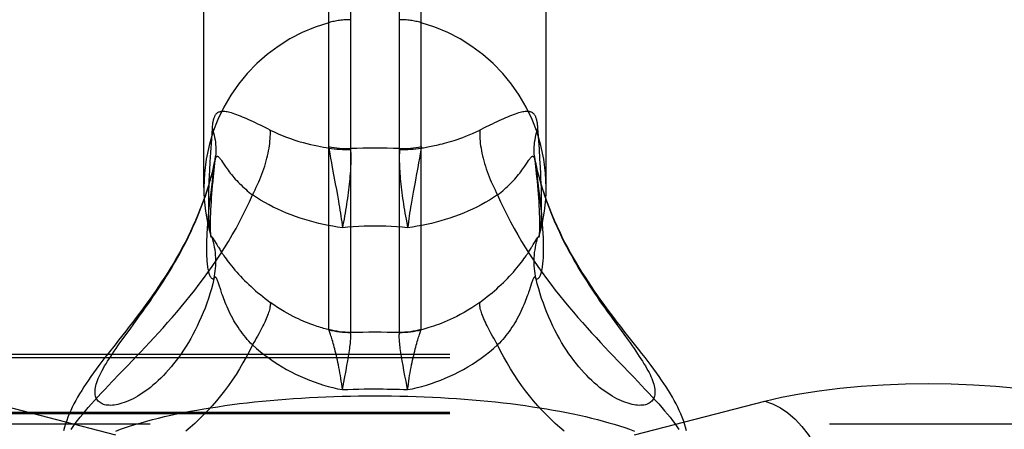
# Model space of a CAD drawing. Header units: inches. Extents: x 0 to 221, y 0 to 143.
# Tile 166 of 256: x 38.416 to 40.176, y 108.017 to 108.75. Entities that reach past the tile are written whole.
import ezdxf

# ---------------------------------------------------------------- set-up
doc = ezdxf.new("R2010")
doc.units = ezdxf.units.IN
doc.header["$LTSCALE"] = 12.142857
doc.header["$MEASUREMENT"] = 0
doc.linetypes.add('HIDDEN', pattern=[0.2, 0.1, -0.1])
doc.layers.get('0').update_dxf_attribs({"linetype": 'CONTINUOUS'})
doc.layers.add('DEFAULT_2', color=8, linetype='HIDDEN')

msp = doc.modelspace()

# ---------------------------------------------------------------- linework, layer by layer
at = {"color": 7, "linetype": 'Continuous'}
for p, q in [((38.9688, 108.1961), (38.9688, 110.7196)), ((39.0075, 110.7249), (39.0075, 108.191)), ((39.0949, 108.191), (39.0949, 110.7249)), ((39.1337, 108.1961), (39.1337, 110.7196)), ((38.7452, 108.45), (38.7452, 110.4249)), ((39.3572, 108.45), (39.3572, 110.4249)), ((38.7635, 108.3558), (38.7644, 108.3543)), ((39.3341, 108.3476), (39.3385, 108.3551)), ((38.7683, 108.3476), (38.7702, 108.3444)), ((38.7726, 108.2747), (38.7714, 108.2785)), ((38.7753, 108.2666), (38.7726, 108.2747)), ((39.3304, 108.2767), (39.3272, 108.2666)), ((38.7768, 108.2621), (38.7753, 108.2666)), ((38.623, 108.2098), (38.6316, 108.2218)), ((38.5952, 108.1716), (38.6027, 108.1819)), ((38.9995, 108.1221), (39.0011, 108.131)), ((39.0011, 108.131), (39.0026, 108.1394)), ((39.103, 108.1221), (39.1014, 108.131)), ((38.9968, 108.108), (38.9995, 108.1221)), ((39.1047, 108.1128), (39.103, 108.1221)), ((39.1066, 108.1031), (39.1047, 108.1128)), ((38.9929, 108.0881), (38.9968, 108.108)), ((39.1095, 108.0881), (39.1066, 108.1031))]:
    msp.add_line(p, q, dxfattribs=at)
for points in [[(38.7459, 108.4303), (38.7429, 108.4222), (38.7389, 108.4116), (38.7347, 108.4011), (38.7303, 108.3908), (38.7258, 108.3807), (38.7212, 108.3708), (38.7164, 108.3611), (38.7116, 108.3516), (38.7066, 108.3422), (38.7016, 108.333), (38.6965, 108.324), (38.6913, 108.3151), (38.686, 108.3063), (38.6807, 108.2977), (38.6753, 108.2891), (38.6698, 108.2807), (38.6642, 108.2724), (38.6587, 108.2643), (38.6531, 108.2562), (38.6474, 108.2482), (38.6417, 108.2404), (38.636, 108.2325), (38.6301, 108.2247), (38.6242, 108.2169), (38.6182, 108.2089), (38.612, 108.2009), (38.6056, 108.1928)], [(38.6316, 108.2218), (38.636, 108.2279), (38.6405, 108.2342), (38.645, 108.2406), (38.6496, 108.2472), (38.6542, 108.2539), (38.6588, 108.2607), (38.6635, 108.2676), (38.6681, 108.2747), (38.6728, 108.2819), (38.6774, 108.2893), (38.682, 108.2967), (38.6867, 108.3043), (38.6912, 108.3121), (38.6958, 108.3199), (38.7003, 108.3279), (38.7047, 108.3361), (38.7091, 108.3443), (38.7134, 108.3527), (38.7176, 108.3612), (38.7217, 108.3698), (38.7257, 108.3785), (38.7296, 108.3873), (38.7334, 108.3962), (38.7371, 108.4052), (38.7406, 108.4143), (38.744, 108.4234), (38.746, 108.429)], [(39.3565, 108.429), (39.3584, 108.4234), (39.3618, 108.4143), (39.3653, 108.4052), (39.369, 108.3962), (39.3728, 108.3873), (39.3767, 108.3785), (39.3807, 108.3698), (39.3848, 108.3612), (39.389, 108.3527), (39.3933, 108.3443), (39.3977, 108.3361), (39.4022, 108.3279), (39.4067, 108.3199), (39.4112, 108.3121), (39.4158, 108.3043), (39.4204, 108.2967), (39.425, 108.2893), (39.4297, 108.2819), (39.4343, 108.2747), (39.439, 108.2676), (39.4436, 108.2607), (39.4482, 108.2539), (39.4528, 108.2472), (39.4574, 108.2406), (39.4619, 108.2342), (39.4664, 108.2279), (39.4708, 108.2218), (39.4752, 108.2157), (39.4959, 108.1873)], [(39.5032, 108.1846), (39.4968, 108.1928), (39.4904, 108.201), (39.4843, 108.209), (39.4782, 108.2169), (39.4723, 108.2247), (39.4664, 108.2326), (39.4607, 108.2404), (39.455, 108.2483), (39.4494, 108.2562), (39.4438, 108.2643), (39.4382, 108.2725), (39.4326, 108.2807), (39.4272, 108.2892), (39.4217, 108.2977), (39.4164, 108.3063), (39.4111, 108.3151), (39.4059, 108.324), (39.4008, 108.3331), (39.3958, 108.3423), (39.3908, 108.3516), (39.386, 108.3611), (39.3813, 108.3708), (39.3766, 108.3807), (39.3721, 108.3908), (39.3678, 108.4011), (39.3635, 108.4116), (39.3595, 108.4223), (39.3566, 108.4303)], [(38.7519, 108.3864), (38.7516, 108.383), (38.7513, 108.3785), (38.751, 108.3741), (38.7508, 108.3698), (38.7505, 108.3655), (38.7503, 108.3613), (38.7502, 108.3571), (38.75, 108.353), (38.7499, 108.3489), (38.7499, 108.3448), (38.7499, 108.3408)], [(39.3526, 108.3408), (39.3526, 108.3448), (39.3525, 108.3489), (39.3524, 108.3529), (39.3523, 108.357), (39.3521, 108.3612), (39.3519, 108.3654), (39.3517, 108.3696), (39.3514, 108.374), (39.3511, 108.3784), (39.3508, 108.3829), (39.3505, 108.3864)], [(38.7569, 108.3661), (38.7571, 108.3656), (38.7574, 108.3645), (38.7578, 108.3635), (38.7582, 108.3627), (38.7586, 108.362)], [(38.7569, 108.3661), (38.7573, 108.3649), (38.7576, 108.3636), (38.7579, 108.3625), (38.758, 108.3617), (38.7581, 108.3612), (38.7582, 108.361)], [(38.7586, 108.362), (38.7591, 108.3614), (38.7595, 108.3611)], [(38.7595, 108.3611), (38.7601, 108.3608), (38.7603, 108.3606), (38.7605, 108.3604), (38.7607, 108.3602), (38.7609, 108.3599), (38.7612, 108.3596), (38.7615, 108.3592), (38.7617, 108.3587), (38.7621, 108.3583), (38.7624, 108.3577), (38.7627, 108.3572), (38.7631, 108.3565), (38.7635, 108.3558)], [(38.7633, 108.2863), (38.7643, 108.2909), (38.7651, 108.2956), (38.7657, 108.3002), (38.7662, 108.3049), (38.7665, 108.3096), (38.7667, 108.3144), (38.7667, 108.3191), (38.7666, 108.3238), (38.7663, 108.3285), (38.7659, 108.3332), (38.7653, 108.3379), (38.7645, 108.3425), (38.7636, 108.3472), (38.7625, 108.3518), (38.7613, 108.3563), (38.76, 108.3608)], [(39.3391, 108.2863), (39.3381, 108.2909), (39.3374, 108.2956), (39.3367, 108.3002), (39.3362, 108.3049), (39.3359, 108.3096), (39.3357, 108.3144), (39.3357, 108.3191), (39.3358, 108.3238), (39.3361, 108.3285), (39.3366, 108.3332), (39.3372, 108.3379), (39.3379, 108.3425), (39.3388, 108.3472), (39.3399, 108.3518), (39.3411, 108.3563), (39.3425, 108.3608)], [(39.3385, 108.3551), (39.3389, 108.3559), (39.3393, 108.3565), (39.3397, 108.3572), (39.3401, 108.3577), (39.3404, 108.3583), (39.3407, 108.3587), (39.341, 108.3592), (39.3412, 108.3596), (39.3415, 108.3599), (39.3417, 108.3602), (39.3419, 108.3604), (39.3421, 108.3606), (39.3423, 108.3608)], [(39.3423, 108.3608), (39.3429, 108.3611), (39.3434, 108.3614), (39.3438, 108.362), (39.3442, 108.3627), (39.3446, 108.3635), (39.345, 108.3645), (39.3454, 108.3656), (39.3455, 108.3661)], [(39.3442, 108.3608), (39.3442, 108.3608), (39.3443, 108.3609), (39.3443, 108.3612), (39.3444, 108.3617), (39.3446, 108.3625), (39.3448, 108.3636), (39.3452, 108.3649), (39.3455, 108.3661)], [(38.7499, 108.3408), (38.7499, 108.3369), (38.7499, 108.3332), (38.75, 108.3296), (38.7502, 108.3263), (38.7503, 108.3231), (38.7505, 108.3201), (38.7507, 108.3172), (38.751, 108.3144), (38.7513, 108.3118), (38.7516, 108.3092), (38.752, 108.3068), (38.7524, 108.3045), (38.7528, 108.3023), (38.7533, 108.3002), (38.7537, 108.2982), (38.7543, 108.2963), (38.7548, 108.2946), (38.7555, 108.293), (38.7561, 108.2915), (38.7568, 108.2902), (38.7575, 108.2891), (38.7582, 108.2881), (38.759, 108.2873), (38.7598, 108.2867), (38.7607, 108.2863), (38.7615, 108.2861), (38.7624, 108.2861), (38.7633, 108.2863)], [(38.7644, 108.3543), (38.7661, 108.3515), (38.7683, 108.3476)], [(38.7702, 108.3444), (38.7713, 108.3427), (38.7724, 108.3409), (38.7735, 108.3392), (38.7745, 108.3374), (38.7757, 108.3357), (38.7769, 108.3338), (38.7782, 108.3319), (38.7796, 108.3297), (38.7812, 108.3274), (38.783, 108.3249), (38.7849, 108.3221), (38.7871, 108.3192), (38.7894, 108.3162), (38.7919, 108.3129), (38.7947, 108.3094), (38.7976, 108.3058), (38.8007, 108.3021), (38.804, 108.2984), (38.8074, 108.2947), (38.8108, 108.2909), (38.8144, 108.2872), (38.8181, 108.2834), (38.8218, 108.2797), (38.8257, 108.276), (38.8296, 108.2724), (38.8337, 108.2687), (38.8378, 108.2651), (38.842, 108.2615), (38.8462, 108.258), (38.8505, 108.2545), (38.8549, 108.251), (38.8594, 108.2476), (38.864, 108.2442)], [(39.2385, 108.2442), (39.243, 108.2476), (39.2475, 108.251), (39.2519, 108.2545), (39.2562, 108.258), (39.2605, 108.2615), (39.2647, 108.2651), (39.2688, 108.2687), (39.2728, 108.2724), (39.2767, 108.276), (39.2806, 108.2797), (39.2844, 108.2834), (39.288, 108.2872), (39.2916, 108.2909), (39.2951, 108.2947), (39.2985, 108.2984), (39.3017, 108.3022), (39.3048, 108.3058), (39.3078, 108.3094), (39.3105, 108.3129), (39.313, 108.3162), (39.3154, 108.3192), (39.3175, 108.3221), (39.3195, 108.3249), (39.3212, 108.3274), (39.3228, 108.3297), (39.3243, 108.3319), (39.3256, 108.3338), (39.3268, 108.3357), (39.3279, 108.3374), (39.329, 108.3392), (39.3301, 108.3409), (39.3312, 108.3427), (39.3322, 108.3444), (39.3341, 108.3476)], [(39.3391, 108.2863), (39.34, 108.2861), (39.3409, 108.2861), (39.3418, 108.2863), (39.3426, 108.2867), (39.3434, 108.2873), (39.3442, 108.2881), (39.345, 108.2891), (39.3457, 108.2903), (39.3463, 108.2915), (39.347, 108.293), (39.3476, 108.2946), (39.3481, 108.2963), (39.3487, 108.2981), (39.3492, 108.3001), (39.3496, 108.3022), (39.35, 108.3044), (39.3504, 108.3067), (39.3508, 108.3091), (39.3511, 108.3117), (39.3514, 108.3143), (39.3517, 108.3171), (39.3519, 108.32), (39.3521, 108.3231), (39.3523, 108.3262), (39.3524, 108.3296), (39.3525, 108.3331), (39.3526, 108.3369), (39.3526, 108.3408)], [(38.7633, 108.2863), (38.7611, 108.2773), (38.7587, 108.2685), (38.7561, 108.2597), (38.7533, 108.2511), (38.7504, 108.2426), (38.7473, 108.2341), (38.744, 108.2259), (38.7406, 108.2177), (38.7371, 108.2098), (38.7334, 108.2019), (38.7296, 108.1943), (38.7257, 108.1868), (38.7217, 108.1796), (38.7176, 108.1725), (38.7134, 108.1656), (38.7091, 108.1589), (38.7047, 108.1524), (38.7003, 108.1462), (38.6958, 108.1401), (38.6912, 108.1343), (38.6867, 108.1287), (38.682, 108.1233), (38.6774, 108.1182), (38.6728, 108.1133), (38.6681, 108.1086), (38.6635, 108.1042), (38.6588, 108.0999), (38.6542, 108.0959), (38.6496, 108.0922), (38.645, 108.0886), (38.6405, 108.0853), (38.636, 108.0822), (38.6316, 108.0793), (38.6273, 108.0766), (38.623, 108.0741), (38.6187, 108.0719), (38.6146, 108.0698), (38.6105, 108.068), (38.6066, 108.0663), (38.6027, 108.0649), (38.5989, 108.0636), (38.5952, 108.0626), (38.5917, 108.0617), (38.5883, 108.061), (38.5849, 108.0605), (38.5818, 108.0602), (38.5787, 108.06), (38.5758, 108.0601), (38.573, 108.0603), (38.5704, 108.0606), (38.5679, 108.0611), (38.5656, 108.0618), (38.5634, 108.0627), (38.5614, 108.0637), (38.5596, 108.0648), (38.5579, 108.0661), (38.5564, 108.0675), (38.5551, 108.0691), (38.5539, 108.0708), (38.553, 108.0726), (38.5521, 108.0746), (38.5515, 108.0767), (38.5511, 108.0789), (38.5508, 108.0813), (38.5507, 108.0838), (38.5508, 108.0864), (38.5511, 108.0891), (38.5515, 108.0919), (38.5521, 108.0949)], [(38.7714, 108.2785), (38.7708, 108.2802), (38.7703, 108.2818), (38.7698, 108.2831), (38.7693, 108.2843), (38.7689, 108.2853), (38.7685, 108.2862), (38.7682, 108.2869), (38.7678, 108.2876), (38.7675, 108.2881), (38.7671, 108.2886), (38.7668, 108.289), (38.7665, 108.2893), (38.7662, 108.2894), (38.7659, 108.2895), (38.7656, 108.2895), (38.7653, 108.2894), (38.765, 108.2892), (38.7647, 108.2889), (38.7644, 108.2884), (38.764, 108.2879), (38.7637, 108.2871), (38.7633, 108.2863)], [(39.3391, 108.2863), (39.3387, 108.2871), (39.3384, 108.2879), (39.3381, 108.2884), (39.3377, 108.2889), (39.3374, 108.2892), (39.3371, 108.2894), (39.3368, 108.2895), (39.3365, 108.2895), (39.3362, 108.2894), (39.3359, 108.2893), (39.3356, 108.289), (39.3353, 108.2886), (39.335, 108.2881), (39.3346, 108.2876), (39.3343, 108.2869), (39.3339, 108.2862), (39.3335, 108.2853), (39.3331, 108.2843), (39.3327, 108.2831), (39.3322, 108.2818), (39.3316, 108.2802), (39.3311, 108.2785), (39.3304, 108.2767)], [(39.4022, 108.1462), (39.3977, 108.1524), (39.3933, 108.1589), (39.389, 108.1656), (39.3848, 108.1725), (39.3807, 108.1796), (39.3767, 108.1868), (39.3728, 108.1943), (39.369, 108.2019), (39.3653, 108.2098), (39.3618, 108.2177), (39.3584, 108.2259), (39.3552, 108.2341), (39.3521, 108.2426), (39.3491, 108.2511), (39.3464, 108.2597), (39.3438, 108.2685), (39.3413, 108.2773), (39.3391, 108.2863)], [(38.832, 108.1682), (38.8289, 108.1714), (38.8259, 108.1747), (38.8229, 108.178), (38.82, 108.1815), (38.8172, 108.185), (38.8144, 108.1886), (38.8117, 108.1922), (38.809, 108.1959), (38.8064, 108.1997), (38.8039, 108.2036), (38.8015, 108.2075), (38.7991, 108.2114), (38.7969, 108.2155), (38.7947, 108.2195), (38.7925, 108.2237), (38.7905, 108.2278), (38.7886, 108.2319), (38.7867, 108.236), (38.7851, 108.24), (38.7835, 108.2437), (38.7821, 108.2473), (38.7808, 108.2507), (38.7797, 108.2539), (38.7786, 108.2569), (38.7776, 108.2596), (38.7768, 108.2621)], [(39.3272, 108.2666), (39.3257, 108.2621), (39.3248, 108.2596), (39.3238, 108.2569), (39.3228, 108.2539), (39.3216, 108.2507), (39.3203, 108.2473), (39.3189, 108.2437), (39.3174, 108.24), (39.3157, 108.236), (39.3139, 108.232), (39.3119, 108.2278), (39.3099, 108.2237), (39.3078, 108.2195), (39.3056, 108.2155), (39.3033, 108.2114), (39.3009, 108.2075), (39.2985, 108.2036), (39.296, 108.1997), (39.2934, 108.1959), (39.2908, 108.1922), (39.2881, 108.1886), (39.2853, 108.185), (39.2824, 108.1815), (39.2795, 108.178), (39.2765, 108.1747), (39.2735, 108.1714), (39.2704, 108.1682)], [(38.864, 108.2442), (38.8641, 108.2428), (38.8641, 108.2412), (38.864, 108.2394), (38.8638, 108.2376), (38.8634, 108.2356), (38.863, 108.2334), (38.8624, 108.2311), (38.8617, 108.2287), (38.861, 108.2262), (38.8601, 108.2236), (38.8591, 108.2208), (38.8579, 108.2179), (38.8567, 108.215), (38.8554, 108.2119), (38.854, 108.2087), (38.8524, 108.2054), (38.8508, 108.202), (38.8491, 108.1986), (38.8472, 108.195), (38.8453, 108.1914), (38.8433, 108.1877), (38.8412, 108.1839), (38.839, 108.18), (38.8368, 108.1761), (38.8344, 108.1722), (38.832, 108.1682)], [(38.969, 108.1951), (38.9667, 108.1957), (38.9643, 108.1963), (38.9619, 108.197), (38.9593, 108.1977), (38.9567, 108.1985), (38.9539, 108.1993), (38.951, 108.2002), (38.948, 108.2012), (38.9448, 108.2023), (38.9416, 108.2034), (38.9381, 108.2047), (38.9346, 108.206), (38.9308, 108.2074), (38.9269, 108.209), (38.9229, 108.2107), (38.9186, 108.2126), (38.9142, 108.2146), (38.9095, 108.2168), (38.9047, 108.2192), (38.8996, 108.2219), (38.8943, 108.2248), (38.8888, 108.228), (38.8829, 108.2315), (38.8769, 108.2353), (38.8705, 108.2396), (38.864, 108.2442)], [(39.2385, 108.2442), (39.2315, 108.2393), (39.2244, 108.2346), (39.2173, 108.2301), (39.2104, 108.226), (39.2037, 108.2223), (39.1973, 108.219), (39.1912, 108.216), (39.1854, 108.2133), (39.1799, 108.2109), (39.1746, 108.2087), (39.1696, 108.2067), (39.1648, 108.2049), (39.1603, 108.2032), (39.1559, 108.2017), (39.1517, 108.2003), (39.1477, 108.1991), (39.1439, 108.1979), (39.1403, 108.1969), (39.1368, 108.1959), (39.1335, 108.1951)], [(39.2704, 108.1682), (39.268, 108.1722), (39.2657, 108.1761), (39.2634, 108.18), (39.2612, 108.1839), (39.2591, 108.1877), (39.2571, 108.1914), (39.2552, 108.195), (39.2534, 108.1986), (39.2516, 108.202), (39.25, 108.2054), (39.2485, 108.2087), (39.247, 108.2119), (39.2457, 108.215), (39.2445, 108.2179), (39.2434, 108.2208), (39.2424, 108.2236), (39.2415, 108.2262), (39.2407, 108.2287), (39.24, 108.2311), (39.2394, 108.2334), (39.239, 108.2356), (39.2387, 108.2376), (39.2384, 108.2394), (39.2383, 108.2412), (39.2383, 108.2428), (39.2385, 108.2442)], [(38.6027, 108.1819), (38.6146, 108.1983), (38.623, 108.2098)], [(38.6056, 108.1928), (38.5928, 108.1764), (38.5865, 108.1684), (38.5742, 108.1528)], [(38.969, 108.1951), (38.9689, 108.1953), (38.9688, 108.1956), (38.9688, 108.1959), (38.9688, 108.1961)], [(38.9688, 108.1961), (38.9735, 108.1949), (38.9783, 108.1939), (38.9831, 108.193), (38.988, 108.1923), (38.9928, 108.1917), (38.9977, 108.1913), (39.0026, 108.1911), (39.0075, 108.191)], [(38.9929, 108.0881), (38.9923, 108.0933), (38.9916, 108.0984), (38.9909, 108.1034), (38.9901, 108.1084), (38.9893, 108.1134), (38.9885, 108.1182), (38.9876, 108.123), (38.9868, 108.1276), (38.9859, 108.1322), (38.9849, 108.1367), (38.984, 108.141), (38.9831, 108.1452), (38.9821, 108.1493), (38.9812, 108.1533), (38.9802, 108.1571), (38.9793, 108.1608), (38.9783, 108.1643), (38.9774, 108.1677), (38.9765, 108.1709), (38.9756, 108.174), (38.9748, 108.1769), (38.974, 108.1796), (38.9732, 108.1821), (38.9725, 108.1845), (38.9718, 108.1867), (38.9711, 108.1887), (38.9705, 108.1905), (38.97, 108.1922), (38.9694, 108.1937), (38.969, 108.1951)], [(38.969, 108.1951), (38.9737, 108.194), (38.9784, 108.193), (38.9832, 108.1922), (38.988, 108.1915), (38.9929, 108.191), (38.9977, 108.1907), (39.0026, 108.1905), (39.0075, 108.1905)], [(39.0026, 108.1394), (39.0032, 108.1434), (39.0039, 108.1473), (39.0045, 108.1511), (39.005, 108.1547), (39.0055, 108.1582), (39.006, 108.1615), (39.0064, 108.1647), (39.0068, 108.1678), (39.0071, 108.1707), (39.0073, 108.1734), (39.0075, 108.1759), (39.0077, 108.1783), (39.0078, 108.1805), (39.0079, 108.1826), (39.0079, 108.1845), (39.0078, 108.1862), (39.0078, 108.1878), (39.0076, 108.1892), (39.0075, 108.1905)], [(39.0075, 108.191), (39.0185, 108.1911), (39.0294, 108.1912), (39.0403, 108.1913), (39.0512, 108.1913)], [(39.0075, 108.1905), (39.0075, 108.1906), (39.0075, 108.1908), (39.0075, 108.1909), (39.0075, 108.191)], [(39.0512, 108.1913), (39.0621, 108.1913), (39.073, 108.1912), (39.084, 108.1911), (39.0949, 108.191)], [(39.1014, 108.131), (39.0999, 108.1394), (39.0992, 108.1434), (39.0985, 108.1473), (39.098, 108.1511), (39.0974, 108.1547), (39.0969, 108.1582), (39.0964, 108.1615), (39.096, 108.1647), (39.0957, 108.1678), (39.0954, 108.1707), (39.0951, 108.1734), (39.0949, 108.1759), (39.0947, 108.1783), (39.0946, 108.1805), (39.0946, 108.1826), (39.0946, 108.1845), (39.0946, 108.1862), (39.0947, 108.1878), (39.0948, 108.1892), (39.095, 108.1905)], [(39.0949, 108.191), (39.0998, 108.1911), (39.1047, 108.1913), (39.1096, 108.1917), (39.1145, 108.1923), (39.1193, 108.193), (39.1241, 108.1939), (39.1289, 108.1949), (39.1337, 108.1961)], [(39.095, 108.1905), (39.095, 108.1906), (39.095, 108.1908), (39.095, 108.1909), (39.0949, 108.191)], [(39.095, 108.1905), (39.0998, 108.1905), (39.1047, 108.1907), (39.1096, 108.191), (39.1144, 108.1915), (39.1192, 108.1922), (39.124, 108.193), (39.1288, 108.194), (39.1335, 108.1951)], [(39.1095, 108.0881), (39.1102, 108.0933), (39.1109, 108.0984), (39.1116, 108.1034), (39.1123, 108.1084), (39.1131, 108.1134), (39.114, 108.1182), (39.1148, 108.123), (39.1157, 108.1276), (39.1166, 108.1322), (39.1175, 108.1367), (39.1184, 108.141), (39.1194, 108.1452), (39.1203, 108.1493), (39.1213, 108.1533), (39.1222, 108.1571), (39.1232, 108.1608), (39.1241, 108.1643), (39.125, 108.1677), (39.1259, 108.1709), (39.1268, 108.174), (39.1276, 108.1769), (39.1284, 108.1796), (39.1292, 108.1821), (39.1299, 108.1845), (39.1306, 108.1867), (39.1313, 108.1887), (39.1319, 108.1905), (39.1325, 108.1922), (39.133, 108.1937), (39.1335, 108.1951)], [(39.1335, 108.1951), (39.1336, 108.1953), (39.1336, 108.1956), (39.1337, 108.1959), (39.1337, 108.1961)], [(39.4959, 108.1873), (39.5035, 108.1767), (39.5072, 108.1716), (39.5107, 108.1666), (39.5142, 108.1617), (39.5175, 108.1569), (39.5207, 108.1522), (39.5237, 108.1476), (39.5266, 108.1432), (39.5294, 108.1388), (39.532, 108.1345), (39.5345, 108.1304), (39.5368, 108.1264), (39.539, 108.1224), (39.541, 108.1186), (39.5428, 108.1149), (39.5445, 108.1113), (39.546, 108.1078), (39.5473, 108.1044), (39.5485, 108.1011), (39.5495, 108.0979), (39.5503, 108.0949), (39.5509, 108.0919), (39.5514, 108.0891), (39.5516, 108.0864), (39.5517, 108.0838), (39.5516, 108.0813), (39.5514, 108.0789), (39.5509, 108.0767), (39.5503, 108.0746), (39.5495, 108.0726), (39.5485, 108.0708), (39.5473, 108.0691), (39.546, 108.0675), (39.5445, 108.0661), (39.5428, 108.0648), (39.541, 108.0637), (39.539, 108.0627), (39.5368, 108.0618), (39.5345, 108.0611), (39.532, 108.0606), (39.5294, 108.0603), (39.5266, 108.0601), (39.5237, 108.06), (39.5207, 108.0602), (39.5175, 108.0605), (39.5142, 108.061), (39.5107, 108.0617), (39.5072, 108.0626), (39.5035, 108.0636), (39.4997, 108.0649), (39.4959, 108.0663), (39.4919, 108.068), (39.4878, 108.0698), (39.4837, 108.0719), (39.4795, 108.0741), (39.4752, 108.0766), (39.4708, 108.0793), (39.4664, 108.0822), (39.4619, 108.0853), (39.4574, 108.0886), (39.4528, 108.0922), (39.4482, 108.0959), (39.4436, 108.0999), (39.439, 108.1042), (39.4343, 108.1086), (39.4297, 108.1133), (39.425, 108.1182), (39.4204, 108.1233), (39.4158, 108.1287), (39.4112, 108.1343), (39.4067, 108.1401), (39.4022, 108.1462)], [(39.6079, 108.0146), (39.6063, 108.0207), (39.6044, 108.0268), (39.6024, 108.0328), (39.6001, 108.0388), (39.5978, 108.0447), (39.5952, 108.0506), (39.5924, 108.0566), (39.5894, 108.0626), (39.5862, 108.0686), (39.5829, 108.0747), (39.5793, 108.0807), (39.5756, 108.0868), (39.5718, 108.0929), (39.5677, 108.0991), (39.5635, 108.1053), (39.5591, 108.1116), (39.5545, 108.118), (39.5497, 108.1246), (39.5447, 108.1313), (39.5394, 108.1383), (39.5339, 108.1454), (39.5282, 108.1528), (39.5222, 108.1605), (39.5032, 108.1846)], [(38.5521, 108.0949), (38.553, 108.0979), (38.5539, 108.1011), (38.5551, 108.1044), (38.5564, 108.1078), (38.5579, 108.1113), (38.5596, 108.1149), (38.5614, 108.1186), (38.5634, 108.1224), (38.5656, 108.1264), (38.5679, 108.1304), (38.5704, 108.1345), (38.573, 108.1388), (38.5758, 108.1432), (38.5787, 108.1476), (38.5818, 108.1522), (38.5849, 108.1569), (38.5883, 108.1617), (38.5917, 108.1666), (38.5952, 108.1716)], [(38.832, 108.1682), (38.8267, 108.1572), (38.8211, 108.1464), (38.8152, 108.1358), (38.8091, 108.1254), (38.8027, 108.1152), (38.7961, 108.1053), (38.7893, 108.0956), (38.7823, 108.0861), (38.7751, 108.0769), (38.7677, 108.068), (38.7602, 108.0593), (38.7526, 108.0509), (38.7448, 108.0428), (38.737, 108.035), (38.729, 108.0276), (38.721, 108.0204), (38.7129, 108.0135)], [(38.832, 108.1682), (38.8393, 108.1618), (38.8466, 108.1558), (38.8541, 108.1499), (38.8617, 108.1443), (38.8694, 108.139), (38.8772, 108.1338), (38.8851, 108.129), (38.893, 108.1244), (38.9011, 108.12), (38.9092, 108.1159), (38.9174, 108.112), (38.9256, 108.1084), (38.9339, 108.105), (38.9422, 108.1019), (38.9506, 108.099), (38.959, 108.0963), (38.9674, 108.0939), (38.9759, 108.0917), (38.9844, 108.0898), (38.9929, 108.0881)], [(39.1095, 108.0881), (39.1181, 108.0898), (39.1266, 108.0918), (39.135, 108.0939), (39.1435, 108.0963), (39.1519, 108.099), (39.1602, 108.1019), (39.1686, 108.105), (39.1769, 108.1084), (39.1851, 108.112), (39.1932, 108.1159), (39.2013, 108.12), (39.2094, 108.1244), (39.2173, 108.129), (39.2252, 108.1338), (39.233, 108.1389), (39.2407, 108.1443), (39.2483, 108.1499), (39.2558, 108.1558), (39.2632, 108.1618), (39.2704, 108.1682)], [(39.3895, 108.0135), (39.3815, 108.0204), (39.3734, 108.0276), (39.3655, 108.035), (39.3576, 108.0428), (39.3499, 108.0509), (39.3422, 108.0593), (39.3347, 108.068), (39.3273, 108.0769), (39.3201, 108.0861), (39.3131, 108.0956), (39.3063, 108.1053), (39.2997, 108.1152), (39.2934, 108.1254), (39.2872, 108.1358), (39.2814, 108.1464), (39.2758, 108.1572), (39.2704, 108.1682)], [(38.5742, 108.1528), (38.5685, 108.1454), (38.563, 108.1382), (38.5577, 108.1313), (38.5527, 108.1246), (38.5479, 108.118), (38.5433, 108.1116), (38.5389, 108.1053), (38.5347, 108.0991), (38.5307, 108.0929), (38.5268, 108.0868), (38.5231, 108.0807), (38.5195, 108.0746), (38.5162, 108.0686), (38.513, 108.0626), (38.51, 108.0566), (38.5073, 108.0506), (38.5047, 108.0447), (38.5023, 108.0388), (38.5001, 108.0328), (38.498, 108.0268), (38.4962, 108.0207), (38.4945, 108.0146)], [(38.9929, 108.0881), (39.0027, 108.0885), (39.0124, 108.0888), (39.0222, 108.0891), (39.0319, 108.0893), (39.0416, 108.0894), (39.0512, 108.0894)], [(39.0512, 108.0894), (39.0585, 108.0894), (39.0657, 108.0893), (39.073, 108.0892), (39.0803, 108.0891), (39.0876, 108.0889), (39.0949, 108.0887), (39.1022, 108.0884), (39.1095, 108.0881)]]:
    msp.add_lwpolyline(points, dxfattribs=at)
for start, end in [(180, 195.8957), (344.1043, 360)]:
    msp.add_arc((39.0512, 108.4499), 0.306, start, end, dxfattribs=at)
at = {"layer": 'DEFAULT_2', "color": 8, "linetype": 'HIDDEN'}
for p, q in [((38.76, 108.5557), (38.7586, 108.5362)), ((39.2475, 108.5569), (39.2385, 108.5524)), ((39.345, 108.5181), (39.3425, 108.5557)), ((38.7586, 108.5362), (38.7571, 108.5121)), ((39.346, 108.501), (39.345, 108.5181)), ((38.7561, 108.4957), (38.7552, 108.4805)), ((38.7571, 108.5121), (38.7561, 108.4957)), ((38.7642, 108.4864), (38.7662, 108.5057)), ((39.1306, 108.502), (39.1292, 108.4939)), ((39.3363, 108.505), (39.3382, 108.4864)), ((39.3367, 108.5015), (39.3363, 108.505)), ((39.3393, 108.4892), (39.3374, 108.4976)), ((39.3469, 108.4852), (39.346, 108.501)), ((38.7552, 108.4805), (38.7548, 108.4708)), ((38.7625, 108.4692), (38.7642, 108.4864)), ((38.9732, 108.4939), (38.9748, 108.4852)), ((38.9748, 108.4852), (38.9802, 108.4564)), ((39.1292, 108.4939), (39.1276, 108.4852)), ((39.3391, 108.4891), (39.3381, 108.4932)), ((39.3442, 108.4474), (39.3391, 108.4891)), ((39.3474, 108.4753), (39.3469, 108.4852)), ((38.7544, 108.4616), (38.754, 108.4527)), ((38.7548, 108.4708), (38.7544, 108.4616)), ((38.7598, 108.4604), (38.7575, 108.441)), ((39.3479, 108.4659), (39.3474, 108.4753)), ((39.3483, 108.4569), (39.3479, 108.4659)), ((38.7538, 108.4442), (38.7535, 108.436)), ((38.754, 108.4527), (38.7538, 108.4442)), ((38.9802, 108.4564), (38.9821, 108.4462)), ((38.9821, 108.4462), (38.984, 108.4358)), ((39.1222, 108.4564), (39.1194, 108.4411)), ((39.3457, 108.4351), (39.3442, 108.4474)), ((39.3486, 108.4483), (39.3483, 108.4569)), ((39.3488, 108.44), (39.3486, 108.4483)), ((38.7535, 108.436), (38.7534, 108.4279)), ((38.7561, 108.4291), (38.7549, 108.418)), ((38.7575, 108.441), (38.7561, 108.4291)), ((39.1175, 108.4306), (39.1157, 108.42)), ((39.1194, 108.4411), (39.1175, 108.4306)), ((39.347, 108.4234), (39.3457, 108.4351)), ((39.349, 108.4319), (39.3488, 108.44)), ((38.7549, 108.418), (38.7538, 108.4074)), ((39.3482, 108.4124), (39.347, 108.4234)), ((38.7538, 108.4074), (38.7528, 108.3973)), ((39.1085, 108.3829), (39.1095, 108.3777)), ((41.6137, 108.1509), (37.4627, 108.1509)), ((41.6137, 108.1452), (37.4682, 108.1452)), ((38.6098, 108.132), (38.6248, 108.1478)), ((38.3545, 108.0674), (38.5874, 108.0071)), ((39.515, 108.0071), (39.748, 108.0674)), ((41.6137, 108.0469), (37.4627, 108.0469)), ((41.6137, 108.0447), (37.4682, 108.0447)), ((37.4352, 108.0271), (41.6137, 108.0271))]:
    msp.add_line(p, q, dxfattribs=at)
for points in [[(38.8462, 108.5612), (38.842, 108.5633), (38.8378, 108.5653), (38.8337, 108.5672), (38.8296, 108.5691), (38.8257, 108.5709), (38.8218, 108.5726), (38.8181, 108.5742), (38.8144, 108.5758), (38.8108, 108.5772), (38.8074, 108.5786), (38.804, 108.5799), (38.8007, 108.581), (38.7976, 108.5821), (38.7947, 108.583), (38.7919, 108.5838), (38.7894, 108.5844), (38.7871, 108.5849), (38.7849, 108.5853), (38.783, 108.5856), (38.7812, 108.5857), (38.7796, 108.5858), (38.7782, 108.5858), (38.7769, 108.5857), (38.7757, 108.5855), (38.7745, 108.5853), (38.7735, 108.5851), (38.7724, 108.5847), (38.7713, 108.5842), (38.7702, 108.5837), (38.7693, 108.583), (38.7683, 108.5823), (38.7675, 108.5815), (38.7668, 108.5807), (38.7661, 108.5798), (38.7655, 108.5789), (38.7649, 108.578), (38.7644, 108.5771), (38.764, 108.5761), (38.7635, 108.5751), (38.7631, 108.574), (38.7627, 108.5728), (38.7624, 108.5717), (38.7621, 108.5704), (38.7617, 108.5692), (38.7615, 108.5678), (38.7612, 108.5664), (38.7609, 108.5649), (38.7607, 108.5633), (38.7605, 108.5616), (38.7603, 108.5597), (38.7601, 108.5578), (38.76, 108.5557)], [(39.3425, 108.5557), (39.3423, 108.5578), (39.3421, 108.5597), (39.3419, 108.5615), (39.3417, 108.5632), (39.3415, 108.5649), (39.3412, 108.5664), (39.341, 108.5678), (39.3407, 108.5691), (39.3404, 108.5704), (39.3401, 108.5717), (39.3397, 108.5728), (39.3393, 108.574), (39.3389, 108.5751), (39.3385, 108.5761), (39.338, 108.5771), (39.3375, 108.578), (39.337, 108.5789), (39.3364, 108.5798), (39.3357, 108.5807), (39.3349, 108.5815), (39.3341, 108.5823), (39.3332, 108.583), (39.3322, 108.5837), (39.3312, 108.5842), (39.3301, 108.5847), (39.329, 108.5851), (39.3279, 108.5853), (39.3268, 108.5855), (39.3256, 108.5857), (39.3243, 108.5858), (39.3228, 108.5858), (39.3212, 108.5857), (39.3195, 108.5856), (39.3175, 108.5853), (39.3154, 108.5849), (39.313, 108.5844), (39.3105, 108.5838), (39.3078, 108.583), (39.3048, 108.5821), (39.3017, 108.5811), (39.2984, 108.5799), (39.2951, 108.5786), (39.2916, 108.5772), (39.288, 108.5758), (39.2844, 108.5742), (39.2806, 108.5726), (39.2767, 108.5709), (39.2728, 108.5691), (39.2688, 108.5672), (39.2647, 108.5653), (39.2605, 108.5633), (39.2562, 108.5612), (39.2475, 108.5569)], [(38.76, 108.5557), (38.7613, 108.5517), (38.7625, 108.5476), (38.7636, 108.5434), (38.7645, 108.5393), (38.7653, 108.5351), (38.7659, 108.5309), (38.7663, 108.5267), (38.7666, 108.5225), (38.7667, 108.5183), (38.7667, 108.5141), (38.7665, 108.5099), (38.7662, 108.5057)], [(38.832, 108.4363), (38.8344, 108.4409), (38.8368, 108.4455), (38.839, 108.4502), (38.8412, 108.4549), (38.8433, 108.4596), (38.8453, 108.4643), (38.8472, 108.469), (38.8491, 108.4738), (38.8508, 108.4785), (38.8524, 108.4832), (38.854, 108.4879), (38.8554, 108.4926), (38.8567, 108.4973), (38.8579, 108.5019), (38.8591, 108.5064), (38.8601, 108.511), (38.861, 108.5155), (38.8617, 108.5199), (38.8624, 108.5242), (38.863, 108.5285), (38.8634, 108.5327), (38.8638, 108.5368), (38.864, 108.5409), (38.8641, 108.5448), (38.8641, 108.5487), (38.864, 108.5524)], [(38.864, 108.5524), (38.8594, 108.5547), (38.8549, 108.5569), (38.8462, 108.5612)], [(38.864, 108.5524), (38.8709, 108.5491), (38.878, 108.5458), (38.8853, 108.5428), (38.8927, 108.5399), (38.9003, 108.5371), (38.9079, 108.5346), (38.9153, 108.5323), (38.9226, 108.5302), (38.9294, 108.5283), (38.936, 108.5267), (38.9422, 108.5253), (38.9481, 108.524), (38.9537, 108.5229), (38.959, 108.5219), (38.9641, 108.521), (38.969, 108.5202)], [(39.1335, 108.5202), (39.1357, 108.5205), (39.1381, 108.5209), (39.1406, 108.5213), (39.1431, 108.5218), (39.1458, 108.5223), (39.1486, 108.5228), (39.1515, 108.5234), (39.1545, 108.524), (39.1576, 108.5247), (39.1609, 108.5254), (39.1643, 108.5262), (39.1679, 108.5271), (39.1716, 108.528), (39.1755, 108.529), (39.1796, 108.5301), (39.1838, 108.5313), (39.1883, 108.5326), (39.1929, 108.534), (39.1978, 108.5356), (39.2028, 108.5374), (39.2081, 108.5393), (39.2137, 108.5414), (39.2195, 108.5437), (39.2256, 108.5463), (39.2319, 108.5492), (39.2385, 108.5524)], [(39.2385, 108.5524), (39.2383, 108.5487), (39.2383, 108.5448), (39.2384, 108.5409), (39.2387, 108.5368), (39.239, 108.5327), (39.2394, 108.5285), (39.24, 108.5242), (39.2407, 108.5199), (39.2415, 108.5155), (39.2424, 108.511), (39.2434, 108.5064), (39.2445, 108.5019), (39.2457, 108.4973), (39.247, 108.4926), (39.2485, 108.4879), (39.25, 108.4832), (39.2516, 108.4785), (39.2534, 108.4738), (39.2552, 108.469), (39.2571, 108.4643), (39.2591, 108.4596), (39.2612, 108.4549), (39.2634, 108.4502), (39.2657, 108.4455), (39.268, 108.4409), (39.2704, 108.4363)], [(39.3363, 108.505), (39.3362, 108.5057), (39.3359, 108.5099), (39.3357, 108.5141), (39.3357, 108.5183), (39.3358, 108.5225), (39.3361, 108.5267), (39.3366, 108.5309), (39.3372, 108.5351), (39.3379, 108.5393), (39.3388, 108.5434), (39.3399, 108.5476), (39.3411, 108.5517), (39.3425, 108.5557)], [(38.9688, 108.523), (38.9688, 108.5223), (38.9688, 108.5216), (38.9689, 108.5209), (38.969, 108.5202)], [(38.9688, 108.523), (38.9735, 108.5221), (38.9783, 108.5214), (38.9831, 108.5207), (38.988, 108.5202), (38.9928, 108.5197), (38.9977, 108.5195), (39.0026, 108.5193), (39.0075, 108.5192)], [(38.969, 108.5202), (38.9694, 108.5168), (38.97, 108.5133), (38.9705, 108.5097), (38.9711, 108.5059), (38.9718, 108.502), (38.9732, 108.4939)], [(38.969, 108.5202), (38.9737, 108.5195), (38.9784, 108.5189), (38.9832, 108.5185), (38.988, 108.5181), (38.9929, 108.5179), (38.9977, 108.5178), (39.0026, 108.5178), (39.0075, 108.5179)], [(39.0075, 108.5179), (39.0076, 108.5146), (39.0078, 108.5112), (39.0078, 108.5076), (39.0079, 108.5039), (39.0079, 108.5001), (39.0078, 108.4961), (39.0077, 108.4921), (39.0075, 108.4879), (39.0073, 108.4836), (39.0071, 108.4791), (39.0068, 108.4746), (39.0064, 108.4699), (39.006, 108.4652), (39.0055, 108.4604), (39.005, 108.4555), (39.0045, 108.4505), (39.0039, 108.4455), (39.0032, 108.4404), (39.0026, 108.4353), (39.0018, 108.4301), (39.0011, 108.4249), (39.0003, 108.4197), (38.9995, 108.4144), (38.9986, 108.4091), (38.9977, 108.4038), (38.9968, 108.3986), (38.9958, 108.3933)], [(39.0512, 108.5202), (39.0403, 108.5201), (39.0294, 108.52), (39.0185, 108.5196), (39.0075, 108.5192)], [(39.0075, 108.5192), (39.0075, 108.5189), (39.0075, 108.5186), (39.0075, 108.5183), (39.0075, 108.5179)], [(39.0949, 108.5192), (39.084, 108.5196), (39.073, 108.52), (39.0621, 108.5201), (39.0512, 108.5202)], [(39.095, 108.5179), (39.0948, 108.5146), (39.0947, 108.5112), (39.0946, 108.5076), (39.0946, 108.5039), (39.0946, 108.5001), (39.0946, 108.4961), (39.0947, 108.4921), (39.0949, 108.4879), (39.0951, 108.4836), (39.0954, 108.4791), (39.0957, 108.4746), (39.096, 108.4699), (39.0964, 108.4652), (39.0969, 108.4604), (39.0974, 108.4555), (39.098, 108.4505), (39.0985, 108.4455), (39.0992, 108.4404), (39.0999, 108.4353), (39.1006, 108.4301), (39.1014, 108.4249), (39.1021, 108.4197), (39.103, 108.4144), (39.1038, 108.4091), (39.1047, 108.4038), (39.1057, 108.3986), (39.1066, 108.3933), (39.1085, 108.3829)], [(39.0949, 108.5192), (39.0998, 108.5193), (39.1047, 108.5195), (39.1096, 108.5197), (39.1145, 108.5202), (39.1193, 108.5207), (39.1241, 108.5214), (39.1289, 108.5221), (39.1337, 108.523)], [(39.0949, 108.5192), (39.095, 108.5189), (39.095, 108.5186), (39.095, 108.5183), (39.095, 108.5179)], [(39.095, 108.5179), (39.0998, 108.5178), (39.1047, 108.5178), (39.1096, 108.5179), (39.1144, 108.5181), (39.1192, 108.5185), (39.124, 108.5189), (39.1288, 108.5195), (39.1335, 108.5202)], [(39.1335, 108.5202), (39.133, 108.5168), (39.1325, 108.5133), (39.1319, 108.5097), (39.1313, 108.5059), (39.1306, 108.502)], [(39.1337, 108.523), (39.1337, 108.5223), (39.1336, 108.5216), (39.1336, 108.5209), (39.1335, 108.5202)], [(38.7631, 108.4892), (38.765, 108.4976), (38.7653, 108.4988), (38.7656, 108.4999), (38.7659, 108.5009), (38.7662, 108.5018), (38.7665, 108.5026), (38.7668, 108.5033), (38.7671, 108.5039), (38.7675, 108.5044), (38.7678, 108.5048), (38.7682, 108.5051), (38.7685, 108.5054), (38.7689, 108.5055), (38.7693, 108.5056), (38.7698, 108.5055), (38.7703, 108.5054), (38.7708, 108.5051), (38.7714, 108.5046), (38.772, 108.5041), (38.7726, 108.5034), (38.7733, 108.5027), (38.774, 108.5018), (38.7746, 108.5009), (38.7753, 108.5), (38.776, 108.499), (38.7768, 108.4978)], [(38.7651, 108.4974), (38.7643, 108.4932), (38.7633, 108.4891)], [(38.7661, 108.5047), (38.766, 108.504), (38.7659, 108.5033), (38.7658, 108.5025), (38.7657, 108.5016), (38.7655, 108.5006), (38.7653, 108.4995), (38.7651, 108.4983), (38.7649, 108.497), (38.7644, 108.4947)], [(38.7661, 108.505), (38.7657, 108.5015), (38.7651, 108.4974)], [(38.7768, 108.4978), (38.7786, 108.4951), (38.7797, 108.4935), (38.7821, 108.4898)], [(39.3238, 108.4951), (39.3257, 108.4978), (39.3264, 108.499), (39.3272, 108.5), (39.3278, 108.5009), (39.3285, 108.5018), (39.3292, 108.5027), (39.3298, 108.5034), (39.3304, 108.5041), (39.3311, 108.5046), (39.3316, 108.5051), (39.3322, 108.5054), (39.3327, 108.5055), (39.3331, 108.5056), (39.3335, 108.5055), (39.3339, 108.5054), (39.3343, 108.5051), (39.3346, 108.5048), (39.335, 108.5044), (39.3353, 108.5039), (39.3356, 108.5033), (39.3359, 108.5026), (39.3362, 108.5018), (39.3365, 108.5009), (39.3368, 108.4999), (39.3371, 108.4988), (39.3374, 108.4976)], [(39.3376, 108.497), (39.3373, 108.4983), (39.3371, 108.4995), (39.3369, 108.5006), (39.3367, 108.5016), (39.3366, 108.5025), (39.3365, 108.5033), (39.3364, 108.5041), (39.3363, 108.5047)], [(39.3381, 108.4932), (39.3374, 108.4974), (39.3367, 108.5015)], [(39.3376, 108.497), (39.3381, 108.4947), (39.3384, 108.493), (39.3387, 108.4912), (39.3391, 108.4891)], [(38.7631, 108.4892), (38.7605, 108.4784), (38.7574, 108.4668), (38.7541, 108.4553), (38.7506, 108.4441), (38.7468, 108.4331), (38.7459, 108.4303)], [(38.746, 108.429), (38.7473, 108.4327), (38.7504, 108.442), (38.7533, 108.4513), (38.7561, 108.4607), (38.7587, 108.4701), (38.7611, 108.4796), (38.7633, 108.4891)], [(38.7633, 108.4891), (38.7615, 108.4744), (38.7598, 108.4604)], [(38.7633, 108.4891), (38.7637, 108.4912), (38.764, 108.493), (38.7644, 108.4947)], [(38.7821, 108.4898), (38.7835, 108.4877), (38.7851, 108.4855), (38.7867, 108.4831), (38.7886, 108.4806), (38.7905, 108.478), (38.7925, 108.4754), (38.7947, 108.4727), (38.7969, 108.4701), (38.7991, 108.4674), (38.8015, 108.4648), (38.8039, 108.4621), (38.8064, 108.4595), (38.809, 108.4568), (38.8117, 108.4542), (38.8144, 108.4516), (38.8172, 108.449), (38.82, 108.4465), (38.8229, 108.4439), (38.8259, 108.4414), (38.8289, 108.4388), (38.832, 108.4363)], [(39.1276, 108.4852), (39.125, 108.4712), (39.1241, 108.4664), (39.1222, 108.4564)], [(39.2704, 108.4363), (39.2735, 108.4388), (39.2765, 108.4414), (39.2795, 108.4439), (39.2824, 108.4465), (39.2853, 108.449), (39.2881, 108.4516), (39.2908, 108.4542), (39.2934, 108.4568), (39.296, 108.4595), (39.2985, 108.4621), (39.3009, 108.4648), (39.3033, 108.4674), (39.3056, 108.4701), (39.3078, 108.4727), (39.3099, 108.4754), (39.3119, 108.478), (39.3139, 108.4806), (39.3157, 108.4831), (39.3174, 108.4855), (39.3189, 108.4877), (39.3203, 108.4898), (39.3216, 108.4917), (39.3238, 108.4951)], [(39.3382, 108.4864), (39.34, 108.4692), (39.3408, 108.4611), (39.3415, 108.4532), (39.3422, 108.4456), (39.3428, 108.4382), (39.3433, 108.431), (39.3438, 108.4239), (39.3443, 108.4169), (39.3446, 108.4101), (39.3449, 108.4033), (39.3451, 108.3968), (39.3453, 108.3904), (39.3453, 108.3843)], [(39.3391, 108.4891), (39.3413, 108.4796), (39.3438, 108.4701), (39.3464, 108.4607), (39.3491, 108.4513), (39.3521, 108.442), (39.3552, 108.4327), (39.3565, 108.429)], [(39.3566, 108.4303), (39.3556, 108.4331), (39.3519, 108.4442), (39.3483, 108.4554), (39.345, 108.4668), (39.3419, 108.4784), (39.3393, 108.4892)], [(38.7571, 108.3843), (38.7572, 108.3904), (38.7573, 108.3968), (38.7575, 108.4034), (38.7578, 108.4101), (38.7582, 108.4169), (38.7586, 108.4239), (38.7591, 108.431), (38.7597, 108.4382), (38.7603, 108.4457), (38.7609, 108.4533), (38.7617, 108.4611), (38.7625, 108.4692)], [(38.6248, 108.1478), (38.6325, 108.1559), (38.6403, 108.1641), (38.6482, 108.1726), (38.6562, 108.1811), (38.6642, 108.1899), (38.6723, 108.1988), (38.6804, 108.2079), (38.6885, 108.2172), (38.6967, 108.2267), (38.7048, 108.2363), (38.7129, 108.2461), (38.721, 108.2561), (38.729, 108.2662), (38.737, 108.2765), (38.7448, 108.287), (38.7526, 108.2977), (38.7602, 108.3085), (38.7677, 108.3195), (38.7751, 108.3306), (38.7823, 108.3419), (38.7893, 108.3533), (38.7961, 108.3648), (38.8027, 108.3765), (38.8091, 108.3882), (38.8152, 108.4001), (38.8211, 108.4121), (38.8267, 108.4242), (38.832, 108.4363)], [(38.7534, 108.4279), (38.7533, 108.424), (38.7533, 108.42), (38.7533, 108.4161)], [(38.9929, 108.3777), (38.9844, 108.3789), (38.9759, 108.3803), (38.9674, 108.3818), (38.959, 108.3836), (38.9506, 108.3855), (38.9422, 108.3875), (38.9339, 108.3898), (38.9256, 108.3922), (38.9174, 108.3948), (38.9092, 108.3976), (38.9011, 108.4006), (38.8931, 108.4038), (38.8851, 108.4072), (38.8772, 108.4107), (38.8694, 108.4145), (38.8617, 108.4185), (38.8541, 108.4226), (38.8466, 108.427), (38.8393, 108.4316), (38.832, 108.4363)], [(38.984, 108.4358), (38.9859, 108.4253), (38.9868, 108.42), (38.9876, 108.4147), (38.9885, 108.4093), (38.9893, 108.404), (38.9901, 108.3987), (38.9909, 108.3934), (38.9916, 108.3881), (38.9923, 108.3829), (38.9929, 108.3777)], [(39.2704, 108.4363), (39.2632, 108.4316), (39.2558, 108.427), (39.2483, 108.4226), (39.2407, 108.4185), (39.233, 108.4145), (39.2252, 108.4107), (39.2174, 108.4072), (39.2094, 108.4038), (39.2014, 108.4006), (39.1933, 108.3976), (39.1851, 108.3948), (39.1769, 108.3922), (39.1686, 108.3898), (39.1603, 108.3875), (39.1519, 108.3855), (39.1435, 108.3836), (39.135, 108.3818), (39.1265, 108.3803), (39.118, 108.3789), (39.1095, 108.3777)], [(39.2704, 108.4363), (39.2758, 108.4242), (39.2814, 108.4121), (39.2872, 108.4001), (39.2934, 108.3882), (39.2997, 108.3765), (39.3063, 108.3648), (39.3131, 108.3533), (39.3201, 108.3419), (39.3273, 108.3306), (39.3347, 108.3195), (39.3422, 108.3085), (39.3499, 108.2977), (39.3576, 108.287), (39.3655, 108.2765), (39.3734, 108.2662), (39.3815, 108.2561), (39.3895, 108.2461), (39.3976, 108.2363), (39.4058, 108.2267), (39.4139, 108.2172), (39.422, 108.2079), (39.4302, 108.1988), (39.4382, 108.1899), (39.4463, 108.1811), (39.4542, 108.1726), (39.4621, 108.1641), (39.4699, 108.1559), (39.4776, 108.1478), (39.4852, 108.1398), (39.5143, 108.1096)], [(39.3491, 108.4161), (39.3491, 108.42), (39.3491, 108.4239), (39.349, 108.4319)], [(38.7533, 108.4161), (38.7533, 108.4123), (38.7533, 108.4087), (38.7534, 108.4053), (38.7535, 108.4021), (38.7535, 108.399), (38.7536, 108.3961), (38.7538, 108.3933), (38.7539, 108.3906), (38.754, 108.388), (38.7542, 108.3856), (38.7544, 108.3832), (38.7546, 108.381), (38.7548, 108.3789), (38.755, 108.3768), (38.7552, 108.3749), (38.7555, 108.373), (38.7558, 108.3713), (38.7561, 108.3697), (38.7564, 108.3682), (38.7567, 108.3668), (38.7569, 108.3661)], [(39.1157, 108.42), (39.1148, 108.4147), (39.114, 108.4093), (39.1131, 108.404), (39.1123, 108.3987), (39.1116, 108.3934), (39.1109, 108.3881), (39.1102, 108.3829), (39.1095, 108.3777)], [(39.3455, 108.3661), (39.3457, 108.3669), (39.346, 108.3682), (39.3464, 108.3697), (39.3467, 108.3713), (39.3469, 108.373), (39.3472, 108.3748), (39.3474, 108.3767), (39.3477, 108.3787), (39.3479, 108.3809), (39.3481, 108.3831), (39.3482, 108.3855), (39.3484, 108.3879), (39.3486, 108.3905), (39.3487, 108.3932), (39.3488, 108.396), (39.3489, 108.3989), (39.349, 108.402), (39.349, 108.4052), (39.3491, 108.4086), (39.3491, 108.4123), (39.3491, 108.4161)], [(39.3505, 108.3864), (39.3505, 108.3875), (39.3501, 108.3922), (39.3496, 108.397), (39.3492, 108.402), (39.3482, 108.4124)], [(38.7528, 108.3973), (38.7524, 108.3924), (38.752, 108.3877), (38.7519, 108.3864)], [(38.9958, 108.3933), (38.9939, 108.3829), (38.9929, 108.3777)], [(38.7582, 108.361), (38.7582, 108.3609), (38.7582, 108.3608), (38.7582, 108.361), (38.7581, 108.3613), (38.758, 108.3619), (38.758, 108.3627), (38.7579, 108.3637), (38.7578, 108.3649), (38.7577, 108.3663), (38.7575, 108.3678), (38.7574, 108.3696), (38.7574, 108.3716), (38.7573, 108.3738), (38.7572, 108.3761), (38.7572, 108.3787), (38.7571, 108.3815), (38.7571, 108.3843)], [(39.0512, 108.3806), (39.0416, 108.3805), (39.0319, 108.3803), (39.0222, 108.3799), (39.0124, 108.3793), (39.0027, 108.3786), (38.9929, 108.3777)], [(39.1095, 108.3777), (39.0998, 108.3786), (39.09, 108.3793), (39.0803, 108.3799), (39.0706, 108.3803), (39.0609, 108.3805), (39.0512, 108.3806)], [(39.3453, 108.3843), (39.3453, 108.3815), (39.3453, 108.3787), (39.3452, 108.3761), (39.3452, 108.3738), (39.3451, 108.3716), (39.345, 108.3696), (39.3449, 108.3678), (39.3448, 108.3663), (39.3447, 108.3649), (39.3446, 108.3637), (39.3445, 108.3627), (39.3444, 108.3619), (39.3443, 108.3613), (39.3443, 108.361), (39.3442, 108.3608)], [(38.5813, 108.1024), (38.5952, 108.1169), (38.6098, 108.132)], [(39.5143, 108.1096), (39.5211, 108.1024), (39.5278, 108.0954), (39.5343, 108.0885), (39.5407, 108.0818), (39.5468, 108.0752), (39.5527, 108.0687), (39.5583, 108.0624), (39.5638, 108.0563), (39.5689, 108.0503), (39.5739, 108.0444), (39.5786, 108.0386), (39.583, 108.033), (39.5871, 108.0276), (39.591, 108.0222), (39.5945, 108.017)], [(38.5079, 108.017), (38.5115, 108.0222), (38.5153, 108.0276), (38.5195, 108.033), (38.5239, 108.0386), (38.5286, 108.0444), (38.5335, 108.0503), (38.5387, 108.0563), (38.5441, 108.0624), (38.5498, 108.0687), (38.5557, 108.0752), (38.5618, 108.0818), (38.5681, 108.0885), (38.5746, 108.0954), (38.5813, 108.1024)], [(39.748, 108.0674), (39.7779, 108.0744), (39.8103, 108.0806), (39.8451, 108.086), (39.8819, 108.0906), (39.9202, 108.0941), (39.9596, 108.0967), (39.9998, 108.0982), (40.0405, 108.0988), (40.0811, 108.0983), (40.1213, 108.0967), (40.1608, 108.0942), (40.1991, 108.0906)], [(38.5876, 108.014), (38.5961, 108.0171), (38.605, 108.0202), (38.6141, 108.0232), (38.6235, 108.0261), (38.6332, 108.029), (38.6432, 108.0318), (38.6535, 108.0345), (38.664, 108.0372), (38.6748, 108.0398), (38.6859, 108.0423), (38.6972, 108.0447), (38.7088, 108.0471), (38.7206, 108.0493), (38.7326, 108.0515), (38.7449, 108.0537), (38.7573, 108.0557), (38.77, 108.0576), (38.7828, 108.0595), (38.7958, 108.0613), (38.8091, 108.063), (38.8224, 108.0646), (38.836, 108.0661), (38.8496, 108.0675), (38.8635, 108.0688), (38.8774, 108.07), (38.8915, 108.0712), (38.9056, 108.0722), (38.9199, 108.0731), (38.9343, 108.074), (38.9487, 108.0747), (38.9632, 108.0754), (38.9778, 108.0759), (38.9924, 108.0763), (39.0071, 108.0767), (39.0218, 108.0769), (39.0365, 108.0771), (39.0512, 108.0771)], [(39.0512, 108.0771), (39.0659, 108.0771), (39.0807, 108.0769), (39.0954, 108.0767), (39.11, 108.0763), (39.1246, 108.0759), (39.1392, 108.0754), (39.1537, 108.0747), (39.1682, 108.074), (39.1825, 108.0731), (39.1968, 108.0722), (39.211, 108.0712), (39.225, 108.07), (39.239, 108.0688), (39.2528, 108.0675), (39.2665, 108.0661), (39.28, 108.0646), (39.2934, 108.063), (39.3066, 108.0613), (39.3196, 108.0595), (39.3325, 108.0576), (39.3451, 108.0557), (39.3576, 108.0537), (39.3698, 108.0515), (39.3818, 108.0493), (39.3936, 108.0471), (39.4052, 108.0447), (39.4165, 108.0423), (39.4276, 108.0398), (39.4384, 108.0372), (39.449, 108.0345), (39.4592, 108.0318), (39.4692, 108.029), (39.4789, 108.0261), (39.4884, 108.0232), (39.4975, 108.0202), (39.5063, 108.0171), (39.5148, 108.014)], [(39.748, 108.0674), (39.762, 108.0626), (39.7758, 108.0556), (39.7893, 108.0465), (39.8021, 108.0354), (39.8142, 108.0224), (39.8254, 108.0078), (39.8354, 107.9918), (39.8442, 107.9746), (39.8517, 107.9563), (39.8577, 107.9374), (39.8621, 107.918)]]:
    msp.add_lwpolyline(points, dxfattribs=at)
for centre, radius, start, end in [((39.0512, 108.4499), 0.306, 105.6303, 180), ((39.0075, 108.6062), 0.1437, 90, 105.6303), ((39.0949, 108.6062), 0.1437, 74.3697, 90), ((39.0512, 108.4499), 0.306, 0, 74.3697)]:
    msp.add_arc(centre, radius, start, end, dxfattribs=at)

doc.saveas('drawing.dxf')
